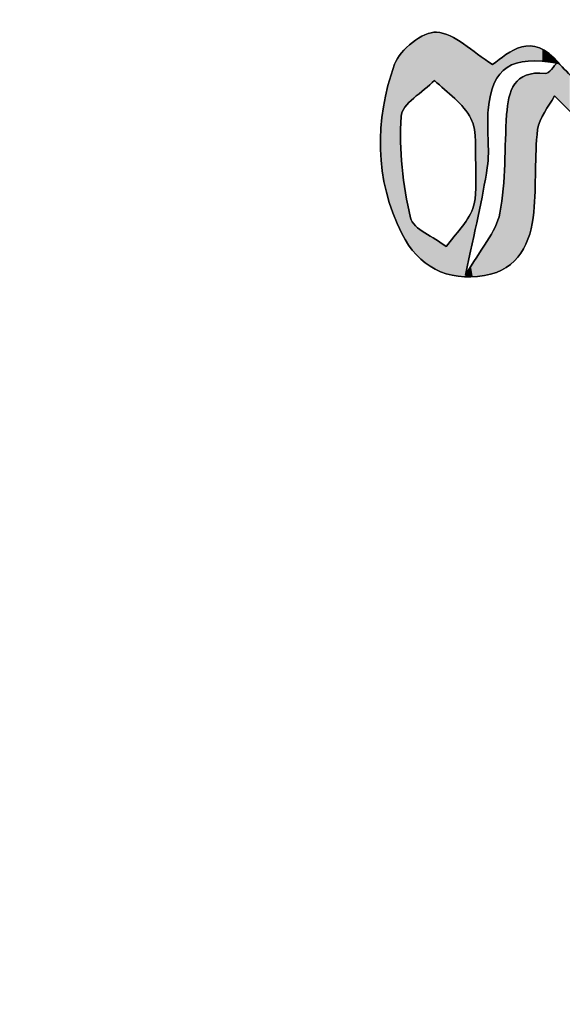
# Model space of a CAD drawing. Extents: x 113 to 1126, y 865 to 1100.
# Tile 17 of 256: x 853 to 865, y 985 to 1007. Entities that reach past the tile are written whole.
import ezdxf

# ---------------------------------------------------------------- set-up
doc = ezdxf.new("R2010")
doc.units = 0
doc.layers.add('LAYER_1', color=7, linetype='CONTINUOUS')

# ---------------------------------------------------------------- blocks, each defined once
blk = doc.blocks.new('*U8')
at = {"layer": 'LAYER_1', "color": 7}
for points in [[(862.029, 1004.884), (861.988, 1006.115), (862.029, 1006.14)], [(862.048, 1004.901), (862.029, 1006.14), (862.048, 1006.152)], [(862.236, 1005.06), (862.048, 1006.152), (862.236, 1006.266)], [(862.241, 1005.064), (862.236, 1006.266), (862.241, 1006.269)], [(862.249, 1005.071), (862.241, 1006.269), (862.249, 1006.27)], [(862.457, 1005.248), (862.249, 1006.27), (862.457, 1006.317)], [(862.472, 1005.234), (862.457, 1006.317), (862.472, 1006.32)], [(862.457, 1005.248), (862.457, 1006.317), (862.472, 1005.234)], [(862.502, 1005.207), (862.472, 1006.32), (862.502, 1006.327)], [(862.472, 1005.234), (862.472, 1006.32), (862.502, 1005.207)], [(862.502, 1005.207), (862.502, 1006.327), (862.718, 1005.012)], [(862.718, 1005.012), (862.718, 1006.268), (862.72, 1005.011)], [(862.72, 1005.011), (862.72, 1006.267), (862.804, 1004.934)], [(862.804, 1004.934), (862.804, 1006.244), (862.908, 1004.84)], [(862.908, 1004.84), (862.908, 1006.182), (862.984, 1004.763)], [(862.984, 1004.763), (862.984, 1006.137), (863.047, 1004.698)], [(861.792, 1004.648), (861.731, 1005.879), (861.792, 1005.937)], [(861.804, 1004.66), (861.792, 1005.937), (861.804, 1005.949)], [(861.873, 1004.731), (861.804, 1005.949), (861.873, 1006.014)], [(861.916, 1004.776), (861.873, 1006.014), (861.916, 1006.056)], [(861.957, 1004.818), (861.916, 1006.056), (861.957, 1006.096)], [(861.959, 1004.82), (861.957, 1006.096), (861.959, 1006.098)], [(861.988, 1004.849), (861.959, 1006.098), (861.988, 1006.115)], [(863.047, 1004.698), (863.047, 1006.099), (863.108, 1004.635)], [(863.108, 1004.635), (863.108, 1006.063), (863.115, 1004.628)], [(863.115, 1004.628), (863.115, 1006.058), (863.148, 1004.585)], [(863.148, 1004.585), (863.148, 1006.035), (863.198, 1004.519)], [(863.198, 1004.519), (863.198, 1006), (863.202, 1004.513)], [(863.202, 1004.513), (863.202, 1005.996), (863.27, 1004.397)], [(863.27, 1004.397), (863.27, 1005.948), (863.273, 1004.391)], [(863.273, 1004.391), (863.273, 1005.946), (863.313, 1004.289)], [(863.313, 1004.289), (863.313, 1005.917), (863.321, 1004.27)], [(864.249, 1005.614), (864.125, 1005.86), (864.249, 1005.919)], [(864.255, 1005.617), (864.249, 1005.919), (864.255, 1005.923)], [(864.293, 1005.634), (864.255, 1005.923), (864.293, 1005.941)], [(864.365, 1005.647), (864.293, 1005.941), (864.365, 1005.975)], [(864.394, 1005.652), (864.365, 1005.975), (864.394, 1005.99)], [(864.409, 1005.654), (864.394, 1005.99), (864.409, 1005.997)], [(864.507, 1005.671), (864.409, 1005.997), (864.507, 1006.008)], [(864.511, 1005.672), (864.507, 1006.008), (864.511, 1006.008)], [(864.556, 1005.679), (864.511, 1006.008), (864.556, 1006.013)], [(864.589, 1005.679), (864.556, 1006.013), (864.589, 1006.017)], [(864.556, 1005.679), (864.556, 1006.013), (864.589, 1005.679)], [(864.603, 1005.679), (864.589, 1006.017), (864.603, 1006.018)], [(864.589, 1005.679), (864.589, 1006.017), (864.603, 1005.679)], [(864.603, 1005.679), (864.603, 1006.018), (864.681, 1005.678)], [(864.681, 1005.678), (864.681, 1006.002), (864.701, 1005.678)], [(864.701, 1005.678), (864.701, 1005.998), (864.768, 1005.677)], [(864.768, 1005.677), (864.768, 1005.984), (864.808, 1005.677)], [(864.808, 1005.677), (864.808, 1005.975), (864.822, 1005.677)], [(864.822, 1005.677), (864.822, 1005.967), (864.872, 1005.676)], [(864.872, 1005.676), (864.872, 1005.938), (864.92, 1005.67)], [(861.694, 1001.877), (861.56, 1005.608), (861.694, 1005.83)], [(861.705, 1004.44), (861.694, 1005.83), (861.705, 1005.847)], [(861.713, 1004.476), (861.705, 1005.847), (861.713, 1005.862)], [(861.722, 1004.511), (861.713, 1005.862), (861.722, 1005.87)], [(861.729, 1004.536), (861.722, 1005.87), (861.729, 1005.876)], [(861.731, 1004.545), (861.729, 1005.876), (861.731, 1005.879)], [(863.321, 1004.27), (863.321, 1005.912), (863.351, 1004.142)], [(863.351, 1004.142), (863.351, 1005.89), (863.366, 1003.982)], [(863.366, 1003.982), (863.366, 1005.88), (863.376, 1003.875)], [(863.376, 1003.875), (863.376, 1005.873), (863.381, 1003.538)], [(863.381, 1003.538), (863.381, 1005.87), (863.383, 1003.373)], [(863.917, 1005.39), (863.842, 1005.664), (863.917, 1005.72)], [(863.921, 1005.393), (863.917, 1005.72), (863.921, 1005.723)], [(863.996, 1005.461), (863.921, 1005.723), (863.996, 1005.78)], [(864.029, 1005.492), (863.996, 1005.78), (864.029, 1005.806)], [(864.058, 1005.517), (864.029, 1005.806), (864.058, 1005.827)], [(864.066, 1005.525), (864.058, 1005.827), (864.066, 1005.831)], [(864.073, 1005.531), (864.066, 1005.831), (864.073, 1005.835)], [(864.082, 1005.539), (864.073, 1005.835), (864.082, 1005.839)], [(864.125, 1005.559), (864.082, 1005.839), (864.125, 1005.86)], [(864.92, 1005.67), (864.92, 1005.911), (864.94, 1005.668)], [(864.94, 1005.668), (864.94, 1005.899), (865.023, 1005.657)], [(865.023, 1005.657), (865.023, 1005.851), (865.077, 1005.651)], [(865.077, 1005.651), (865.077, 1005.798), (865.147, 1005.642)], [(865.147, 1005.642), (865.147, 1005.729), (865.203, 1005.635)], [(861.521, 1002.276), (861.412, 1005.133), (861.521, 1005.482)], [(861.56, 1002.185), (861.521, 1005.482), (861.56, 1005.608)], [(861.521, 1002.276), (861.521, 1005.482), (861.56, 1002.185)], [(861.56, 1002.185), (861.56, 1005.608), (861.694, 1001.877)], [(863.794, 1005.184), (863.759, 1005.6), (863.794, 1005.627)], [(863.813, 1005.216), (863.794, 1005.627), (863.813, 1005.641)], [(863.842, 1005.265), (863.813, 1005.641), (863.842, 1005.664)], [(865.077, 1004.786), (865.023, 1005.458), (865.077, 1005.493)], [(865.147, 1004.901), (865.077, 1005.493), (865.147, 1005.571)], [(865.203, 1004.845), (865.147, 1005.571), (865.203, 1005.635)], [(865.147, 1004.901), (865.147, 1005.571), (865.203, 1004.845)], [(865.203, 1004.845), (865.203, 1005.635), (865.221, 1004.827)], [(865.221, 1005.655), (865.221, 1005.656), (865.245, 1005.629)], [(865.221, 1004.827), (865.221, 1005.632), (865.245, 1004.803)], [(865.245, 1005.629), (865.245, 1005.632), (865.248, 1005.629)], [(865.245, 1004.803), (865.245, 1005.629), (865.248, 1004.8)], [(865.248, 1004.8), (865.248, 1005.626), (865.483, 1004.567)], [(864.365, 1001.34), (864.293, 1005.207), (864.365, 1005.282)], [(864.394, 1001.376), (864.365, 1005.282), (864.394, 1005.299)], [(864.409, 1001.403), (864.394, 1005.299), (864.409, 1005.307)], [(864.507, 1001.577), (864.409, 1005.307), (864.507, 1005.361)], [(864.511, 1001.59), (864.507, 1005.361), (864.511, 1005.364)], [(864.556, 1001.709), (864.511, 1005.364), (864.556, 1005.373)], [(864.589, 1001.8), (864.556, 1005.373), (864.589, 1005.381)], [(864.603, 1001.875), (864.589, 1005.381), (864.603, 1005.384)], [(864.681, 1002.294), (864.603, 1005.384), (864.681, 1005.401)], [(864.701, 1002.724), (864.681, 1005.401), (864.701, 1005.406)], [(865.023, 1004.698), (864.94, 1005.403), (865.023, 1005.458)], [(861.412, 1002.625), (861.375, 1004.96), (861.412, 1005.133)], [(861.412, 1002.625), (861.412, 1005.133), (861.521, 1002.276)], [(864.249, 1001.2), (864.125, 1004.858), (864.249, 1005.151)], [(864.255, 1001.208), (864.249, 1005.151), (864.255, 1005.167)], [(864.293, 1001.254), (864.255, 1005.167), (864.293, 1005.207)], [(861.375, 1002.745), (861.309, 1004.654), (861.375, 1004.96)], [(861.375, 1002.745), (861.375, 1004.96), (861.412, 1002.625)], [(864.125, 1001.102), (864.082, 1004.542), (864.125, 1004.858)], [(861.309, 1003.085), (861.282, 1004.437), (861.309, 1004.654)], [(861.309, 1003.085), (861.309, 1004.654), (861.375, 1002.745)], [(861.282, 1003.219), (861.251, 1004.175), (861.282, 1004.437)], [(861.282, 1003.219), (861.282, 1004.437), (861.309, 1003.085)], [(864.073, 1001.061), (864.066, 1004.293), (864.073, 1004.48)], [(864.082, 1001.067), (864.073, 1004.48), (864.082, 1004.542)], [(861.251, 1003.587), (861.242, 1003.696), (861.251, 1004.175)], [(861.251, 1003.587), (861.251, 1004.175), (861.282, 1003.219)], [(864.066, 1001.055), (864.058, 1004.087), (864.066, 1004.293)], [(864.058, 1001.051), (864.029, 1003.368), (864.058, 1004.087)], [(861.694, 1001.877), (861.694, 1003.871), (861.705, 1001.853)], [(861.705, 1001.853), (861.705, 1003.699), (861.713, 1001.832)], [(861.713, 1001.832), (861.713, 1003.551), (861.722, 1001.812)], [(861.722, 1001.812), (861.722, 1003.405), (861.729, 1001.801)], [(861.729, 1001.801), (861.729, 1003.299), (861.731, 1001.797)], [(861.731, 1001.797), (861.731, 1003.282), (861.792, 1001.693)], [(863.383, 1002.037), (863.381, 1002.829), (863.383, 1003.373)], [(864.029, 1001.037), (863.996, 1002.815), (864.029, 1003.368)], [(863.381, 1002.027), (863.376, 1002.757), (863.381, 1002.829)], [(861.792, 1001.693), (861.792, 1002.82), (861.804, 1001.672)], [(861.804, 1001.672), (861.804, 1002.729), (861.873, 1001.556)], [(863.376, 1002.006), (863.366, 1002.589), (863.376, 1002.757)], [(863.996, 1001.02), (863.921, 1002.27), (863.996, 1002.815)], [(861.873, 1001.556), (861.873, 1002.388), (861.916, 1001.501)], [(863.321, 1001.733), (863.313, 1002.372), (863.321, 1002.403)], [(863.351, 1001.883), (863.321, 1002.403), (863.351, 1002.528)], [(863.366, 1001.957), (863.351, 1002.528), (863.366, 1002.589)], [(861.916, 1001.501), (861.916, 1002.169), (861.957, 1001.45)], [(863.27, 1001.482), (863.202, 1002.156), (863.27, 1002.288)], [(863.273, 1001.498), (863.27, 1002.288), (863.273, 1002.294)], [(863.313, 1001.696), (863.273, 1002.294), (863.313, 1002.372)], [(863.917, 1000.981), (863.842, 1002.042), (863.917, 1002.259)], [(863.921, 1000.983), (863.917, 1002.259), (863.921, 1002.27)], [(861.957, 1001.45), (861.957, 1002.075), (861.959, 1001.447)], [(861.959, 1001.447), (861.959, 1002.072), (861.988, 1001.412)], [(861.988, 1001.412), (861.988, 1002.037), (862.029, 1001.361)], [(862.029, 1001.361), (862.029, 1001.987), (862.048, 1001.336)], [(862.048, 1001.336), (862.048, 1001.972), (862.236, 1001.166)], [(863.108, 1000.849), (863.047, 1001.936), (863.108, 1002.021)], [(863.115, 1000.849), (863.108, 1002.021), (863.115, 1002.031)], [(863.108, 1000.849), (863.108, 1002.021), (863.115, 1000.849)], [(863.148, 1000.848), (863.115, 1002.031), (863.148, 1002.077)], [(863.115, 1000.849), (863.115, 1002.031), (863.148, 1000.848)], [(863.198, 1001.126), (863.148, 1002.077), (863.198, 1002.147)], [(863.202, 1001.147), (863.198, 1002.147), (863.202, 1002.156)], [(863.813, 1000.936), (863.794, 1001.923), (863.813, 1001.956)], [(863.842, 1000.944), (863.813, 1001.956), (863.842, 1002.042)], [(862.236, 1001.166), (862.236, 1001.827), (862.241, 1001.162)], [(862.241, 1001.162), (862.241, 1001.824), (862.249, 1001.155)], [(862.249, 1001.155), (862.249, 1001.82), (862.457, 1001.023)], [(862.908, 1000.872), (862.804, 1001.63), (862.908, 1001.761)], [(862.984, 1000.856), (862.908, 1001.761), (862.984, 1001.856)], [(862.908, 1000.872), (862.908, 1001.761), (862.984, 1000.856)], [(863.047, 1000.852), (862.984, 1001.856), (863.047, 1001.936)], [(862.984, 1000.856), (862.984, 1001.856), (863.047, 1000.852)], [(863.047, 1000.852), (863.047, 1001.936), (863.108, 1000.849)], [(863.71, 1000.909), (863.66, 1001.686), (863.71, 1001.774)], [(863.759, 1000.922), (863.71, 1001.774), (863.759, 1001.861)], [(863.794, 1000.931), (863.759, 1001.861), (863.794, 1001.923)], [(862.457, 1001.023), (862.457, 1001.689), (862.472, 1001.014)], [(862.472, 1001.014), (862.472, 1001.679), (862.502, 1001.001)], [(862.502, 1001.001), (862.502, 1001.66), (862.718, 1000.913)], [(862.718, 1000.913), (862.718, 1001.525), (862.72, 1000.913)], [(862.804, 1000.895), (862.72, 1001.524), (862.804, 1001.63)], [(862.72, 1000.913), (862.72, 1001.524), (862.804, 1000.895)], [(862.804, 1000.895), (862.804, 1001.63), (862.908, 1000.872)], [(863.574, 1000.873), (863.383, 1001.247), (863.574, 1001.547)], [(863.631, 1000.888), (863.574, 1001.547), (863.631, 1001.636)], [(863.638, 1000.89), (863.631, 1001.636), (863.638, 1001.649)], [(863.657, 1000.895), (863.638, 1001.649), (863.657, 1001.682)], [(863.66, 1000.896), (863.657, 1001.682), (863.66, 1001.686)], [(863.27, 1000.842), (863.202, 1000.965), (863.27, 1001.071)], [(863.273, 1000.842), (863.27, 1001.071), (863.273, 1001.076)], [(863.313, 1000.846), (863.273, 1001.076), (863.313, 1001.139)], [(863.321, 1000.847), (863.313, 1001.139), (863.321, 1001.151)], [(863.351, 1000.85), (863.321, 1001.151), (863.351, 1001.199)], [(863.366, 1000.851), (863.351, 1001.199), (863.366, 1001.222)], [(863.376, 1000.852), (863.366, 1001.222), (863.376, 1001.238)], [(863.381, 1000.853), (863.376, 1001.238), (863.381, 1001.244)], [(863.383, 1000.853), (863.381, 1001.244), (863.383, 1001.247)], [(863.198, 1000.845), (863.148, 1000.88), (863.198, 1000.958)], [(863.148, 1000.848), (863.148, 1000.88), (863.198, 1000.845)], [(863.202, 1000.845), (863.198, 1000.958), (863.202, 1000.965)], [(863.198, 1000.845), (863.198, 1000.958), (863.202, 1000.845)], [(863.202, 1000.845), (863.202, 1000.965), (863.27, 1000.842)]]:
    blk.add_solid(points, dxfattribs=at)
at = {"layer": 'LAYER_1', "color": 7, "extrusion": (0, 0, -1)}
for points in [[(-862.029, 1004.884), (-862.029, 1006.14), (-862.048, 1004.901)], [(-862.048, 1004.901), (-862.048, 1006.152), (-862.236, 1005.06)], [(-862.236, 1005.06), (-862.236, 1006.266), (-862.241, 1005.064)], [(-862.241, 1005.064), (-862.241, 1006.269), (-862.249, 1005.071)], [(-862.249, 1005.071), (-862.249, 1006.27), (-862.457, 1005.248)], [(-862.718, 1005.012), (-862.502, 1006.327), (-862.718, 1006.268)], [(-862.72, 1005.011), (-862.718, 1006.268), (-862.72, 1006.267)], [(-862.804, 1004.934), (-862.72, 1006.267), (-862.804, 1006.244)], [(-862.908, 1004.84), (-862.804, 1006.244), (-862.908, 1006.182)], [(-862.984, 1004.763), (-862.908, 1006.182), (-862.984, 1006.137)], [(-863.047, 1004.698), (-862.984, 1006.137), (-863.047, 1006.099)], [(-861.792, 1004.648), (-861.792, 1005.937), (-861.804, 1004.66)], [(-861.804, 1004.66), (-861.804, 1005.949), (-861.873, 1004.731)], [(-861.873, 1004.731), (-861.873, 1006.014), (-861.916, 1004.776)], [(-861.916, 1004.776), (-861.916, 1006.056), (-861.957, 1004.818)], [(-861.957, 1004.818), (-861.957, 1006.096), (-861.959, 1004.82)], [(-861.959, 1004.82), (-861.959, 1006.098), (-861.988, 1004.849)], [(-861.988, 1004.849), (-861.988, 1006.115), (-862.029, 1004.884)], [(-863.108, 1004.635), (-863.047, 1006.099), (-863.108, 1006.063)], [(-863.115, 1004.628), (-863.108, 1006.063), (-863.115, 1006.058)], [(-863.148, 1004.585), (-863.115, 1006.058), (-863.148, 1006.035)], [(-863.198, 1004.519), (-863.148, 1006.035), (-863.198, 1006)], [(-863.202, 1004.513), (-863.198, 1006), (-863.202, 1005.996)], [(-863.27, 1004.397), (-863.202, 1005.996), (-863.27, 1005.948)], [(-863.273, 1004.391), (-863.27, 1005.948), (-863.273, 1005.946)], [(-863.313, 1004.289), (-863.273, 1005.946), (-863.313, 1005.917)], [(-863.321, 1004.27), (-863.313, 1005.917), (-863.321, 1005.912)], [(-864.249, 1005.614), (-864.249, 1005.919), (-864.255, 1005.617)], [(-864.255, 1005.617), (-864.255, 1005.923), (-864.293, 1005.634)], [(-864.293, 1005.634), (-864.293, 1005.941), (-864.365, 1005.647)], [(-864.365, 1005.647), (-864.365, 1005.975), (-864.394, 1005.652)], [(-864.394, 1005.652), (-864.394, 1005.99), (-864.409, 1005.654)], [(-864.409, 1005.654), (-864.409, 1005.997), (-864.507, 1005.671)], [(-864.507, 1005.671), (-864.507, 1006.008), (-864.511, 1005.672)], [(-864.511, 1005.672), (-864.511, 1006.008), (-864.556, 1005.679)], [(-864.681, 1005.678), (-864.603, 1006.018), (-864.681, 1006.002)], [(-864.701, 1005.678), (-864.681, 1006.002), (-864.701, 1005.998)], [(-864.768, 1005.677), (-864.701, 1005.998), (-864.768, 1005.984)], [(-864.808, 1005.677), (-864.768, 1005.984), (-864.808, 1005.975)], [(-864.822, 1005.677), (-864.808, 1005.975), (-864.822, 1005.967)], [(-864.872, 1005.676), (-864.822, 1005.967), (-864.872, 1005.938)], [(-864.92, 1005.67), (-864.872, 1005.938), (-864.92, 1005.911)], [(-861.694, 1003.871), (-861.694, 1005.83), (-861.705, 1004.44)], [(-861.705, 1004.44), (-861.705, 1005.847), (-861.713, 1004.476)], [(-861.713, 1004.476), (-861.713, 1005.862), (-861.722, 1004.511)], [(-861.722, 1004.511), (-861.722, 1005.87), (-861.729, 1004.536)], [(-861.729, 1004.536), (-861.729, 1005.876), (-861.731, 1004.545)], [(-861.731, 1004.545), (-861.731, 1005.879), (-861.792, 1004.648)], [(-863.351, 1004.142), (-863.321, 1005.912), (-863.351, 1005.89)], [(-863.366, 1003.982), (-863.351, 1005.89), (-863.366, 1005.88)], [(-863.376, 1003.875), (-863.366, 1005.88), (-863.376, 1005.873)], [(-863.381, 1003.538), (-863.376, 1005.873), (-863.381, 1005.87)], [(-863.383, 1003.373), (-863.381, 1005.87), (-863.383, 1005.868)], [(-863.383, 1002.037), (-863.383, 1005.868), (-863.574, 1002.981)], [(-863.574, 1002.981), (-863.383, 1005.868), (-863.574, 1005.732)], [(-863.574, 1002.981), (-863.574, 1005.732), (-863.631, 1003.261)], [(-863.631, 1003.261), (-863.574, 1005.732), (-863.631, 1005.691)], [(-863.917, 1005.39), (-863.917, 1005.72), (-863.921, 1005.393)], [(-863.921, 1005.393), (-863.921, 1005.723), (-863.996, 1005.461)], [(-863.996, 1005.461), (-863.996, 1005.78), (-864.029, 1005.492)], [(-864.029, 1005.492), (-864.029, 1005.806), (-864.058, 1005.517)], [(-864.058, 1005.517), (-864.058, 1005.827), (-864.066, 1005.525)], [(-864.066, 1005.525), (-864.066, 1005.831), (-864.073, 1005.531)], [(-864.073, 1005.531), (-864.073, 1005.835), (-864.082, 1005.539)], [(-864.082, 1005.539), (-864.082, 1005.839), (-864.125, 1005.559)], [(-864.125, 1005.559), (-864.125, 1005.86), (-864.249, 1005.614)], [(-864.94, 1005.668), (-864.92, 1005.911), (-864.94, 1005.899)], [(-865.023, 1005.657), (-864.94, 1005.899), (-865.023, 1005.851)], [(-865.077, 1005.651), (-865.023, 1005.851), (-865.077, 1005.798)], [(-865.147, 1005.642), (-865.077, 1005.798), (-865.147, 1005.729)], [(-865.203, 1005.635), (-865.147, 1005.729), (-865.203, 1005.674)], [(-863.631, 1003.261), (-863.631, 1005.691), (-863.638, 1003.297)], [(-863.638, 1003.297), (-863.631, 1005.691), (-863.638, 1005.686)], [(-863.638, 1003.297), (-863.638, 1005.686), (-863.657, 1003.941)], [(-863.657, 1003.941), (-863.638, 1005.686), (-863.657, 1005.673)], [(-863.657, 1003.941), (-863.657, 1005.673), (-863.66, 1004.589)], [(-863.66, 1004.589), (-863.657, 1005.673), (-863.66, 1005.671)], [(-863.66, 1004.589), (-863.66, 1005.671), (-863.71, 1004.918)], [(-863.71, 1004.918), (-863.66, 1005.671), (-863.71, 1005.635)], [(-863.71, 1004.918), (-863.71, 1005.635), (-863.759, 1005.074)], [(-863.759, 1005.074), (-863.71, 1005.635), (-863.759, 1005.6)], [(-863.759, 1005.074), (-863.759, 1005.6), (-863.794, 1005.184)], [(-863.794, 1005.184), (-863.794, 1005.627), (-863.813, 1005.216)], [(-863.813, 1005.216), (-863.813, 1005.641), (-863.842, 1005.265)], [(-863.842, 1005.265), (-863.842, 1005.664), (-863.917, 1005.39)], [(-865.077, 1004.786), (-865.077, 1005.493), (-865.147, 1004.901)], [(-865.203, 1005.635), (-865.203, 1005.674), (-865.221, 1005.655)], [(-865.221, 1005.655), (-865.203, 1005.674), (-865.221, 1005.656)], [(-865.221, 1004.827), (-865.203, 1005.635), (-865.221, 1005.632)], [(-865.245, 1005.629), (-865.221, 1005.656), (-865.245, 1005.632)], [(-865.245, 1004.803), (-865.221, 1005.632), (-865.245, 1005.629)], [(-865.248, 1004.8), (-865.245, 1005.629), (-865.248, 1005.626)], [(-865.483, 1004.567), (-865.248, 1005.626), (-865.483, 1005.378)], [(-864.365, 1001.34), (-864.365, 1005.282), (-864.394, 1001.376)], [(-864.394, 1001.376), (-864.394, 1005.299), (-864.409, 1001.403)], [(-864.409, 1001.403), (-864.409, 1005.307), (-864.507, 1001.577)], [(-864.507, 1001.577), (-864.507, 1005.361), (-864.511, 1001.59)], [(-864.511, 1001.59), (-864.511, 1005.364), (-864.556, 1001.709)], [(-864.556, 1001.709), (-864.556, 1005.373), (-864.589, 1001.8)], [(-864.589, 1001.8), (-864.589, 1005.381), (-864.603, 1001.875)], [(-864.603, 1001.875), (-864.603, 1005.384), (-864.681, 1002.294)], [(-864.681, 1002.294), (-864.681, 1005.401), (-864.701, 1002.724)], [(-864.701, 1002.724), (-864.701, 1005.406), (-864.768, 1004.147)], [(-864.768, 1004.147), (-864.701, 1005.406), (-864.768, 1005.405)], [(-864.768, 1004.147), (-864.768, 1005.405), (-864.808, 1004.289)], [(-864.808, 1004.289), (-864.768, 1005.405), (-864.808, 1005.405)], [(-864.808, 1004.289), (-864.808, 1005.405), (-864.822, 1004.34)], [(-864.822, 1004.34), (-864.808, 1005.405), (-864.822, 1005.405)], [(-864.822, 1004.34), (-864.822, 1005.405), (-864.872, 1004.437)], [(-864.872, 1004.437), (-864.822, 1005.405), (-864.872, 1005.404)], [(-864.872, 1004.437), (-864.872, 1005.404), (-864.92, 1004.528)], [(-864.92, 1004.528), (-864.872, 1005.404), (-864.92, 1005.404)], [(-864.92, 1004.528), (-864.92, 1005.404), (-864.94, 1004.562)], [(-864.94, 1004.562), (-864.92, 1005.404), (-864.94, 1005.403)], [(-864.94, 1004.562), (-864.94, 1005.403), (-865.023, 1004.698)], [(-865.023, 1004.698), (-865.023, 1005.458), (-865.077, 1004.786)], [(-864.249, 1001.2), (-864.249, 1005.151), (-864.255, 1001.208)], [(-864.255, 1001.208), (-864.255, 1005.167), (-864.293, 1001.254)], [(-864.293, 1001.254), (-864.293, 1005.207), (-864.365, 1001.34)], [(-864.125, 1001.102), (-864.125, 1004.858), (-864.249, 1001.2)], [(-864.073, 1001.061), (-864.073, 1004.48), (-864.082, 1001.067)], [(-864.082, 1001.067), (-864.082, 1004.542), (-864.125, 1001.102)], [(-864.066, 1001.055), (-864.066, 1004.293), (-864.073, 1001.061)], [(-864.058, 1001.051), (-864.058, 1004.087), (-864.066, 1001.055)], [(-861.705, 1001.853), (-861.694, 1003.871), (-861.705, 1003.699)], [(-861.713, 1001.832), (-861.705, 1003.699), (-861.713, 1003.551)], [(-861.722, 1001.812), (-861.713, 1003.551), (-861.722, 1003.405)], [(-861.729, 1001.801), (-861.722, 1003.405), (-861.729, 1003.299)], [(-861.731, 1001.797), (-861.729, 1003.299), (-861.731, 1003.282)], [(-861.792, 1001.693), (-861.731, 1003.282), (-861.792, 1002.82)], [(-864.029, 1001.037), (-864.029, 1003.368), (-864.058, 1001.051)], [(-863.381, 1002.027), (-863.381, 1002.829), (-863.383, 1002.037)], [(-861.804, 1001.672), (-861.792, 1002.82), (-861.804, 1002.729)], [(-861.873, 1001.556), (-861.804, 1002.729), (-861.873, 1002.388)], [(-863.376, 1002.006), (-863.376, 1002.757), (-863.381, 1002.027)], [(-863.996, 1001.02), (-863.996, 1002.815), (-864.029, 1001.037)], [(-861.916, 1001.501), (-861.873, 1002.388), (-861.916, 1002.169)], [(-863.321, 1001.733), (-863.321, 1002.403), (-863.351, 1001.883)], [(-863.351, 1001.883), (-863.351, 1002.528), (-863.366, 1001.957)], [(-863.366, 1001.957), (-863.366, 1002.589), (-863.376, 1002.006)], [(-861.957, 1001.45), (-861.916, 1002.169), (-861.957, 1002.075)], [(-863.27, 1001.482), (-863.27, 1002.288), (-863.273, 1001.498)], [(-863.273, 1001.498), (-863.273, 1002.294), (-863.313, 1001.696)], [(-863.313, 1001.696), (-863.313, 1002.372), (-863.321, 1001.733)], [(-863.917, 1000.981), (-863.917, 1002.259), (-863.921, 1000.983)], [(-863.921, 1000.983), (-863.921, 1002.27), (-863.996, 1001.02)], [(-861.959, 1001.447), (-861.957, 1002.075), (-861.959, 1002.072)], [(-861.988, 1001.412), (-861.959, 1002.072), (-861.988, 1002.037)], [(-862.029, 1001.361), (-861.988, 1002.037), (-862.029, 1001.987)], [(-862.048, 1001.336), (-862.029, 1001.987), (-862.048, 1001.972)], [(-862.236, 1001.166), (-862.048, 1001.972), (-862.236, 1001.827)], [(-863.148, 1000.88), (-863.148, 1002.077), (-863.198, 1001.126)], [(-863.198, 1001.126), (-863.198, 1002.147), (-863.202, 1001.147)], [(-863.202, 1001.147), (-863.202, 1002.156), (-863.27, 1001.482)], [(-863.813, 1000.936), (-863.813, 1001.956), (-863.842, 1000.944)], [(-863.842, 1000.944), (-863.842, 1002.042), (-863.917, 1000.981)], [(-862.241, 1001.162), (-862.236, 1001.827), (-862.241, 1001.824)], [(-862.249, 1001.155), (-862.241, 1001.824), (-862.249, 1001.82)], [(-862.457, 1001.023), (-862.249, 1001.82), (-862.457, 1001.689)], [(-863.71, 1000.909), (-863.71, 1001.774), (-863.759, 1000.922)], [(-863.759, 1000.922), (-863.759, 1001.861), (-863.794, 1000.931)], [(-863.794, 1000.931), (-863.794, 1001.923), (-863.813, 1000.936)], [(-862.472, 1001.014), (-862.457, 1001.689), (-862.472, 1001.679)], [(-862.502, 1001.001), (-862.472, 1001.679), (-862.502, 1001.66)], [(-862.718, 1000.913), (-862.502, 1001.66), (-862.718, 1001.525)], [(-862.72, 1000.913), (-862.718, 1001.525), (-862.72, 1001.524)], [(-863.574, 1000.873), (-863.574, 1001.547), (-863.631, 1000.888)], [(-863.631, 1000.888), (-863.631, 1001.636), (-863.638, 1000.89)], [(-863.638, 1000.89), (-863.638, 1001.649), (-863.657, 1000.895)], [(-863.657, 1000.895), (-863.657, 1001.682), (-863.66, 1000.896)], [(-863.66, 1000.896), (-863.66, 1001.686), (-863.71, 1000.909)], [(-863.27, 1000.842), (-863.27, 1001.071), (-863.273, 1000.842)], [(-863.273, 1000.842), (-863.273, 1001.076), (-863.313, 1000.846)], [(-863.313, 1000.846), (-863.313, 1001.139), (-863.321, 1000.847)], [(-863.321, 1000.847), (-863.321, 1001.151), (-863.351, 1000.85)], [(-863.351, 1000.85), (-863.351, 1001.199), (-863.366, 1000.851)], [(-863.366, 1000.851), (-863.366, 1001.222), (-863.376, 1000.852)], [(-863.376, 1000.852), (-863.376, 1001.238), (-863.381, 1000.853)], [(-863.381, 1000.853), (-863.381, 1001.244), (-863.383, 1000.853)], [(-863.383, 1000.853), (-863.383, 1001.247), (-863.574, 1000.873)]]:
    blk.add_solid(points, dxfattribs=at)

msp = doc.modelspace()

# ---------------------------------------------------------------- linework, layer by layer
at = {"layer": 'LAYER_1', "color": 7}
msp.add_open_spline([(722.513, 865.618), (719.355, 865.701), (716.197, 865.778), (713.04, 865.869), (708.53, 866), (704.021, 866.143), (699.512, 866.277), (696.75, 866.358), (693.987, 866.425), (691.225, 866.512), (686.095, 866.671), (680.966, 866.851), (675.836, 867.002), (672.173, 867.108), (668.506, 867.11), (664.846, 867.282), (657.693, 867.62), (650.542, 868.001), (643.395, 868.442), (634.335, 869.001), (625.279, 869.626), (616.223, 870.245), (605.31, 870.991), (594.392, 871.688), (583.487, 872.542), (573.651, 873.312), (563.829, 874.258), (554.003, 875.143), (547.151, 875.761), (540.3, 876.39), (533.45, 877.042), (526.996, 877.657), (520.545, 878.314), (514.092, 878.939), (509.265, 879.408), (504.426, 879.77), (499.611, 880.333), (492.947, 881.114), (486.299, 882.037), (479.645, 882.902), (472.208, 883.87), (464.766, 884.799), (457.336, 885.822), (446.501, 887.314), (435.668, 888.824), (424.849, 890.425), (416.034, 891.729), (407.24, 893.172), (398.438, 894.567), (388.023, 896.218), (377.626, 897.988), (367.193, 899.517), (353.348, 901.546), (339.638, 904.314), (325.884, 906.843), (314.128, 909.005), (302.343, 911.048), (290.659, 913.55), (274.232, 917.067), (257.856, 920.84), (241.513, 924.727), (226.429, 928.315), (211.391, 932.102), (196.383, 935.996), (189.893, 937.679), (183.529, 939.843), (177.112, 941.803), (169.993, 943.977), (162.846, 946.061), (155.777, 948.385), (150.316, 950.181), (144.999, 952.416), (139.54, 954.216), (134.38, 955.916), (129.799, 958.529), (125.472, 961.767), (122.551, 963.953), (120.16, 966.646), (117.571, 969.152), (117.26, 969.452), (117.072, 969.899), (116.885, 970.304), (116.293, 971.583), (115.656, 972.848), (115.174, 974.169), (114.715, 975.427), (114.425, 976.747), (114.068, 978.042), (113.802, 979.011), (113.529, 979.979), (113.298, 980.956), (113.197, 981.385), (113.13, 981.841), (113.158, 982.278), (113.381, 985.718), (113.881, 989.116), (114.832, 992.437), (114.925, 992.761), (115.008, 993.109), (115.191, 993.382), (116.481, 995.299), (117.559, 997.431), (119.153, 999.055), (122.55, 1002.516), (126.24, 1005.679), (130.624, 1007.907), (132.031, 1008.622), (133.409, 1009.399), (134.768, 1010.201), (136.925, 1011.474), (139.295, 1012.201), (141.633, 1013.028), (156.529, 1018.293), (171.777, 1022.405), (186.905, 1026.91), (195.71, 1029.531), (204.494, 1032.249), (213.381, 1034.57), (228.055, 1038.402), (242.783, 1042.038), (257.532, 1045.575), (264.49, 1047.245), (271.545, 1048.522), (278.565, 1049.93), (290.175, 1052.26), (301.792, 1054.552), (313.405, 1056.863), (322.695, 1058.712), (331.97, 1060.644), (341.279, 1062.389), (347.596, 1063.573), (353.962, 1064.496), (360.305, 1065.538), (369.763, 1067.093), (379.22, 1068.656), (388.679, 1070.206), (397.192, 1071.601), (405.717, 1072.924), (414.219, 1074.382), (427.454, 1076.653), (440.8, 1078.089), (454.106, 1079.822), (463.276, 1081.016), (472.442, 1082.24), (481.62, 1083.376), (488.839, 1084.269), (496.072, 1085.04), (503.298, 1085.876), (509.572, 1086.602), (515.838, 1087.396), (522.119, 1088.056), (526.548, 1088.522), (530.993, 1088.833), (535.434, 1089.179), (543.641, 1089.821), (551.851, 1090.439), (560.059, 1091.064), (568.605, 1091.716), (577.152, 1092.356), (585.697, 1093.017), (596.659, 1093.866), (607.618, 1094.752), (618.582, 1095.576), (621.786, 1095.816), (625.001, 1095.906), (628.212, 1096.055), (635.365, 1096.387), (642.519, 1096.722), (649.673, 1097.039), (658.293, 1097.422), (666.914, 1097.771), (675.534, 1098.164), (684.039, 1098.553), (692.54, 1099.014), (701.047, 1099.37), (704.484, 1099.514), (707.929, 1099.462), (711.371, 1099.503), (719.605, 1099.601), (727.841, 1099.727), (736.076, 1099.79), (740.475, 1099.824), (744.876, 1099.789), (749.276, 1099.712), (755.084, 1099.61), (760.892, 1099.447), (766.699, 1099.293), (774.197, 1099.093), (781.697, 1098.922), (789.193, 1098.651), (796.462, 1098.388), (803.728, 1098.023), (810.994, 1097.686), (818.654, 1097.332), (826.32, 1097.044), (833.973, 1096.561), (838.583, 1096.27), (843.175, 1095.664), (847.775, 1095.196), (854.001, 1094.564), (860.226, 1093.913), (866.454, 1093.297), (876.107, 1092.341), (885.725, 1091.161), (895.284, 1089.459), (905.775, 1087.592), (916.314, 1085.994), (926.807, 1084.136), (931.467, 1083.311), (936.068, 1082.155), (940.689, 1081.117), (949.05, 1079.239), (957.433, 1077.452), (965.757, 1075.418), (982.407, 1071.35), (998.978, 1066.992), (1015.266, 1061.61), (1030.041, 1056.728), (1044.847, 1051.938), (1059.635, 1047.091), (1061.991, 1046.319), (1064.376, 1045.592), (1066.651, 1044.619), (1069.446, 1043.423), (1072.172, 1042.052), (1074.869, 1040.645), (1078.168, 1038.925), (1081.395, 1037.069), (1084.674, 1035.309), (1087.524, 1033.78), (1090.101, 1031.89), (1092.506, 1029.733), (1094.984, 1027.511), (1097.656, 1025.493), (1100.017, 1023.158), (1102.656, 1020.548), (1105.05, 1017.689), (1107.532, 1014.921), (1108.51, 1013.829), (1109.524, 1012.752), (1110.367, 1011.559), (1111.561, 1009.867), (1112.555, 1008.033), (1113.736, 1006.329), (1118.517, 999.433), (1121.984, 991.835), (1125.608, 984.317), (1126.061, 983.376), (1126.085, 982.581), (1125.569, 981.624), (1122.062, 975.121), (1118.737, 968.518), (1115.087, 962.098), (1113.397, 959.126), (1111.146, 956.467), (1109.088, 953.711), (1103.649, 946.431), (1097.29, 940.116), (1089.784, 934.925), (1085.553, 931.999), (1081.2, 929.371), (1076.604, 927.042), (1069.171, 923.276), (1061.357, 920.565), (1053.503, 917.925), (1041.584, 913.918), (1029.687, 909.839), (1017.707, 906.02), (1010.083, 903.589), (1002.331, 901.559), (994.628, 899.377), (988.552, 897.657), (982.494, 895.866), (976.376, 894.309), (967.525, 892.057), (958.633, 889.966), (949.749, 887.848), (945.033, 886.724), (940.328, 885.516), (935.563, 884.644), (922.31, 882.216), (909.029, 879.942), (895.758, 877.61), (889.15, 876.45), (882.551, 875.234), (875.928, 874.167), (872.535, 873.619), (869.102, 873.318), (865.683, 872.945), (858.676, 872.182), (851.668, 871.426), (844.656, 870.702), (839.441, 870.165), (834.221, 869.658), (828.999, 869.182), (823.16, 868.651), (817.319, 868.136), (811.473, 867.683), (808.27, 867.434), (805.057, 867.312), (801.847, 867.156), (794.806, 866.812), (787.761, 866.551), (780.724, 866.135), (761.835, 865.023), (742.929, 865.681), (724.032, 865.498), (723.525, 865.493), (723.018, 865.497), (722.512, 865.497), (722.512, 865.537), (722.512, 865.577), (722.513, 865.618)], degree=3, knots=[0, 0, 0, 0, 1, 1, 1, 2, 2, 2, 3, 3, 3, 4, 4, 4, 5, 5, 5, 6, 6, 6, 7, 7, 7, 8, 8, 8, 9, 9, 9, 10, 10, 10, 11, 11, 11, 12, 12, 12, 13, 13, 13, 14, 14, 14, 15, 15, 15, 16, 16, 16, 17, 17, 17, 18, 18, 18, 19, 19, 19, 20, 20, 20, 21, 21, 21, 22, 22, 22, 23, 23, 23, 24, 24, 24, 25, 25, 25, 26, 26, 26, 27, 27, 27, 28, 28, 28, 29, 29, 29, 30, 30, 30, 31, 31, 31, 32, 32, 32, 33, 33, 33, 34, 34, 34, 35, 35, 35, 36, 36, 36, 37, 37, 37, 38, 38, 38, 39, 39, 39, 40, 40, 40, 41, 41, 41, 42, 42, 42, 43, 43, 43, 44, 44, 44, 45, 45, 45, 46, 46, 46, 47, 47, 47, 48, 48, 48, 49, 49, 49, 50, 50, 50, 51, 51, 51, 52, 52, 52, 53, 53, 53, 54, 54, 54, 55, 55, 55, 56, 56, 56, 57, 57, 57, 58, 58, 58, 59, 59, 59, 60, 60, 60, 61, 61, 61, 62, 62, 62, 63, 63, 63, 64, 64, 64, 65, 65, 65, 66, 66, 66, 67, 67, 67, 68, 68, 68, 69, 69, 69, 70, 70, 70, 71, 71, 71, 72, 72, 72, 73, 73, 73, 74, 74, 74, 75, 75, 75, 76, 76, 76, 77, 77, 77, 78, 78, 78, 79, 79, 79, 80, 80, 80, 81, 81, 81, 82, 82, 82, 83, 83, 83, 84, 84, 84, 85, 85, 85, 86, 86, 86, 87, 87, 87, 88, 88, 88, 89, 89, 89, 90, 90, 90, 91, 91, 91, 92, 92, 92, 93, 93, 93, 94, 94, 94, 95, 95, 95, 96, 96, 96, 97, 97, 97, 98, 98, 98, 99, 99, 99, 100, 100, 100, 101, 101, 101, 102, 102, 102, 103, 103, 103, 104, 104, 104, 104], dxfattribs=at)
at = {"layer": 'LAYER_1'}
for points, knots in [([(866.596, 1005.433), (866.569, 1005.409), (866.545, 1005.383), (866.524, 1005.355), (866.345, 1005.179), (866.166, 1005.004), (865.996, 1004.837), (865.736, 1005.112), (865.478, 1005.383), (865.221, 1005.655), (865.221, 1005.655), (865.249, 1005.629), (865.249, 1005.629), (864.637, 1006.366), (864.12, 1005.882), (863.759, 1005.6), (863.292, 1005.891), (862.909, 1006.302), (862.502, 1006.327), (862.193, 1006.345), (861.678, 1005.937), (861.56, 1005.608), (861.108, 1004.344), (861.11, 1003.039), (861.722, 1001.812), (862.088, 1001.08), (862.739, 1000.728), (863.574, 1000.873), (864.352, 1001.007), (864.614, 1001.605), (864.681, 1002.294), (864.741, 1002.909), (864.695, 1003.535), (864.768, 1004.147), (864.8, 1004.41), (865.015, 1004.65), (865.147, 1004.901), (865.35, 1004.671), (865.645, 1004.472), (865.735, 1004.205), (865.871, 1003.801), (865.845, 1003.347), (865.921, 1002.92), (866.073, 1002.078), (866.548, 1001.473), (867.408, 1001.346), (867.867, 1001.278), (868.359, 1001.432), (868.882, 1001.49), (868.814, 1001.365), (868.737, 1001.268), (868.704, 1001.157), (868.618, 1000.867), (868.551, 1000.571), (868.477, 1000.278), (868.672, 1000.234), (868.978, 1000.092), (869.04, 1000.164), (869.244, 1000.397), (869.558, 1000.825), (869.474, 1000.969), (869.028, 1001.732), (869.438, 1002.331), (869.643, 1003.019), (869.794, 1003.523), (869.76, 1004.139), (869.63, 1004.661), (869.273, 1006.093), (867.647, 1006.482), (866.596, 1005.433)], [0, 0, 0, 0, 1, 1, 1, 2, 2, 2, 3, 3, 3, 4, 4, 4, 5, 5, 5, 6, 6, 6, 7, 7, 7, 8, 8, 8, 9, 9, 9, 10, 10, 10, 11, 11, 11, 12, 12, 12, 13, 13, 13, 14, 14, 14, 15, 15, 15, 16, 16, 16, 17, 17, 17, 18, 18, 18, 19, 19, 19, 20, 20, 20, 21, 21, 21, 22, 22, 22, 23, 23, 23, 23]), ([(865.221, 1005.655), (865.478, 1005.383), (865.736, 1005.112), (865.996, 1004.837), (866.166, 1005.004), (866.345, 1005.179), (866.524, 1005.355), (866.524, 1005.234), (866.524, 1005.114), (866.524, 1004.9), (867.497, 1005.629), (868.396, 1005.562), (869.343, 1004.62), (868.696, 1005.909), (868.204, 1006.025), (866.596, 1005.433), (867.647, 1006.482), (869.273, 1006.093), (869.63, 1004.661), (869.76, 1004.139), (869.794, 1003.523), (869.643, 1003.019), (869.438, 1002.331), (869.028, 1001.732), (869.474, 1000.969), (869.558, 1000.825), (869.244, 1000.397), (869.04, 1000.164), (868.978, 1000.092), (868.672, 1000.234), (868.477, 1000.278), (868.551, 1000.571), (868.618, 1000.867), (868.704, 1001.157), (868.737, 1001.268), (868.814, 1001.365), (868.882, 1001.49), (868.359, 1001.432), (867.867, 1001.278), (867.408, 1001.346), (866.548, 1001.473), (866.073, 1002.078), (865.921, 1002.92), (865.845, 1003.347), (865.871, 1003.801), (865.735, 1004.205), (865.645, 1004.472), (865.35, 1004.671), (865.147, 1004.901), (865.015, 1004.65), (864.8, 1004.41), (864.768, 1004.147), (864.695, 1003.535), (864.741, 1002.909), (864.681, 1002.294), (864.614, 1001.605), (864.352, 1001.007), (863.574, 1000.873), (862.739, 1000.728), (862.088, 1001.08), (861.722, 1001.812), (861.11, 1003.039), (861.108, 1004.344), (861.56, 1005.608), (861.678, 1005.937), (862.193, 1006.345), (862.502, 1006.327), (862.909, 1006.302), (863.292, 1005.891), (863.759, 1005.6), (864.12, 1005.882), (864.637, 1006.366), (865.248, 1005.629), (864.165, 1005.812), (863.751, 1005.553), (863.66, 1004.589), (863.619, 1004.161), (863.701, 1003.719), (863.638, 1003.297), (863.534, 1002.589), (863.358, 1001.892), (863.148, 1000.88), (863.488, 1001.47), (863.838, 1001.844), (863.921, 1002.27), (864.06, 1002.989), (864.021, 1003.742), (864.073, 1004.48), (864.111, 1005.01), (864.232, 1005.475), (864.94, 1005.403), (865.025, 1005.395), (865.127, 1005.567), (865.221, 1005.655)], [0, 0, 0, 0, 1, 1, 1, 2, 2, 2, 3, 3, 3, 4, 4, 4, 5, 5, 5, 6, 6, 6, 7, 7, 7, 8, 8, 8, 9, 9, 9, 10, 10, 10, 11, 11, 11, 12, 12, 12, 13, 13, 13, 14, 14, 14, 15, 15, 15, 16, 16, 16, 17, 17, 17, 18, 18, 18, 19, 19, 19, 20, 20, 20, 21, 21, 21, 22, 22, 22, 23, 23, 23, 24, 24, 24, 25, 25, 25, 26, 26, 26, 27, 27, 27, 28, 28, 28, 29, 29, 29, 30, 30, 30, 31, 31, 31, 31]), ([(865.221, 1005.655), (865.127, 1005.567), (865.025, 1005.395), (864.94, 1005.403), (864.232, 1005.475), (864.111, 1005.01), (864.073, 1004.48), (864.021, 1003.742), (864.06, 1002.989), (863.921, 1002.27), (863.838, 1001.844), (863.488, 1001.47), (863.148, 1000.88), (863.358, 1001.892), (863.534, 1002.589), (863.638, 1003.297), (863.701, 1003.719), (863.619, 1004.161), (863.66, 1004.589), (863.751, 1005.553), (864.165, 1005.812), (865.248, 1005.629), (865.249, 1005.629), (865.221, 1005.655), (865.221, 1005.655)], [0, 0, 0, 0, 1, 1, 1, 2, 2, 2, 3, 3, 3, 4, 4, 4, 5, 5, 5, 6, 6, 6, 7, 7, 7, 8, 8, 8, 8]), ([(863.383, 1003.373), (863.359, 1003.664), (863.426, 1004.082), (863.273, 1004.391), (863.107, 1004.729), (862.738, 1004.966), (862.457, 1005.248), (862.193, 1004.979), (861.722, 1004.723), (861.705, 1004.44), (861.659, 1003.687), (861.744, 1002.906), (861.916, 1002.169), (861.978, 1001.906), (862.44, 1001.736), (862.72, 1001.524), (862.924, 1001.804), (863.191, 1002.06), (863.313, 1002.372), (863.42, 1002.646), (863.363, 1002.983), (863.383, 1003.373)], [0, 0, 0, 0, 1, 1, 1, 2, 2, 2, 3, 3, 3, 4, 4, 4, 5, 5, 5, 6, 6, 6, 7, 7, 7, 7]), ([(863.383, 1003.373), (863.363, 1002.983), (863.42, 1002.646), (863.313, 1002.372), (863.191, 1002.06), (862.924, 1001.804), (862.72, 1001.524), (862.44, 1001.736), (861.978, 1001.906), (861.916, 1002.169), (861.744, 1002.906), (861.659, 1003.687), (861.705, 1004.44), (861.722, 1004.723), (862.193, 1004.979), (862.457, 1005.248), (862.738, 1004.966), (863.107, 1004.729), (863.273, 1004.391), (863.426, 1004.082), (863.359, 1003.664), (863.383, 1003.373)], [0, 0, 0, 0, 1, 1, 1, 2, 2, 2, 3, 3, 3, 4, 4, 4, 5, 5, 5, 6, 6, 6, 7, 7, 7, 7])]:
    msp.add_open_spline(points, degree=3, knots=knots, dxfattribs=at)

# ---------------------------------------------------------------- block references
at = {"layer": 'LAYER_1', "color": 7}
msp.add_blockref('*U8', (0, 0), dxfattribs=at)

doc.saveas('drawing.dxf')
